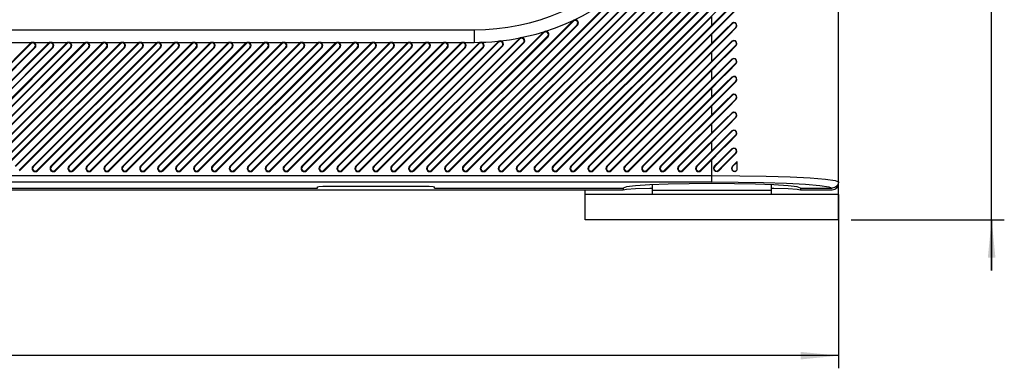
# Model space of a CAD drawing. Header units: millimetres. Extents: x 0 to 559, y 0 to 432.
# Tile 15 of 18: x 335 to 413, y 304 to 331. Entities that reach past the tile are written whole.
import ezdxf

# ---------------------------------------------------------------- set-up
doc = ezdxf.new("R2010")
doc.units = ezdxf.units.MM
doc.header["$LTSCALE"] = 30.734
doc.layers.get('0').update_dxf_attribs({"linetype": 'CONTINUOUS'})
doc.styles.get("Standard").update_dxf_attribs({"font": 'txt', "width": 0.8})
doc.dimstyles.new('DIMSTYLE_1', dxfattribs={"dimtxt": 3.2, "dimasz": 3, "dimexe": 0.18, "dimexo": 0.0625, "dimgap": 0.09, "dimtad": 1, "dimzin": 0, "dimdsep": 46, "dimtxsty": 'STANDARD', "dimblk": '_FILLED', "dimblk1": '_FILLED', "dimblk2": '_FILLED', "dimcen": 0.09, "dimadec": 0, "dimazin": 0, "dimtp": 0.01, "dimtm": 0.01, "dimtfac": 1, "dimtofl": 0, "dimtmove": 0, "dimatfit": 3, "dimldrblk": '_FILLED', "dimfxl": 1, "dimtolj": 1, "dimtzin": 0, "dimarcsym": 0})

# ---------------------------------------------------------------- blocks, each defined once
blk = doc.blocks.new('_FILLED')
at = {"color": 0, "linetype": 'BYBLOCK'}
blk.add_solid([(0, 0), (-1, 0.1), (-1, -0.1)], dxfattribs=at)
blk = doc.blocks.new('*D0')
at = {"color": 2, "linetype": 'CONTINUOUS'}
for p, q in [((135.039, 317.66), (135.039, 303.939)), ((400.037, 317.66), (400.037, 303.939)), ((135.039, 304.939), (267.538, 304.939)), ((400.037, 304.939), (267.538, 304.939))]:
    blk.add_line(p, q, dxfattribs=at)
at = {"color": 2, "linetype": 'CONTINUOUS', "xscale": 3, "yscale": 3, "zscale": 3}
for p, rotation in [((135.039, 304.939), 180.0000000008), ((400.037, 304.939), 8e-10)]:
    blk.add_blockref('_FILLED', p, dxfattribs=dict(at, rotation=rotation))
blk = doc.blocks.new('*D1')
at = {"color": 2, "linetype": 'CONTINUOUS'}
for p, q in [((412.107, 380.66), (412.107, 384.66)), ((412.107, 384.66), (412.107, 348.16)), ((401.038, 380.66), (413.107, 380.66)), ((412.107, 311.66), (412.107, 348.16)), ((401.038, 315.66), (413.107, 315.66)), ((412.107, 315.66), (412.107, 311.66))]:
    blk.add_line(p, q, dxfattribs=at)
at = {"color": 2, "linetype": 'CONTINUOUS', "xscale": 3, "yscale": 3, "zscale": 3}
for p, rotation in [((412.107, 380.66), 270), ((412.107, 315.66), 90)]:
    blk.add_blockref('_FILLED', p, dxfattribs=dict(at, rotation=rotation))

msp = doc.modelspace()

# ---------------------------------------------------------------- linework, layer by layer
at = {"color": 7, "linetype": 'CONTINUOUS'}
for p, q in [((400.037, 318.533), (400.037, 377.787)), ((369.341, 319.564), (391.932, 342.155)), ((391.641, 341.033), (370.464, 319.856)), ((369.372, 319.533), (390.038, 340.199)), ((370.755, 319.564), (391.932, 340.741)), ((370.433, 319.886), (390.038, 339.491)), ((391.641, 339.618), (371.878, 319.856)), ((370.786, 319.533), (390.038, 338.784)), ((372.17, 319.564), (391.932, 339.327)), ((371.847, 319.886), (390.038, 338.077)), ((391.641, 338.204), (373.292, 319.856)), ((373.584, 319.564), (391.932, 337.912)), ((372.201, 319.533), (390.038, 337.37)), ((373.261, 319.886), (390.038, 336.663)), ((391.641, 336.79), (374.706, 319.856)), ((374.998, 319.564), (391.932, 336.498)), ((373.615, 319.533), (390.038, 335.956)), ((374.675, 319.886), (390.038, 335.249)), ((391.641, 335.376), (376.121, 319.856)), ((376.412, 319.564), (391.932, 335.084)), ((375.029, 319.533), (390.038, 334.542)), ((369.019, 319.886), (382.85, 333.718)), ((382.88, 333.686), (369.05, 319.856)), ((376.09, 319.886), (390.038, 333.835)), ((391.641, 333.961), (377.535, 319.856)), ((377.827, 319.564), (391.932, 333.67)), ((376.443, 319.533), (390.038, 333.127)), ((377.504, 319.886), (390.038, 332.42)), ((391.641, 332.547), (378.949, 319.856)), ((377.857, 319.533), (390.038, 331.713)), ((379.241, 319.564), (391.932, 332.256)), ((390.038, 331.006), (390.038, 331.713)), ((367.604, 319.886), (379.098, 331.38)), ((379.115, 331.335), (367.635, 319.856)), ((367.927, 319.564), (379.407, 331.044)), ((367.958, 319.533), (379.438, 331.013)), ((378.918, 319.886), (390.038, 331.006)), ((379.084, 331.366), (379.115, 331.335)), ((379.407, 331.044), (379.438, 331.013)), ((391.641, 331.133), (380.363, 319.856)), ((391.618, 331.156), (391.641, 331.133)), ((272.391, 330.66), (371.288, 330.66)), ((366.19, 319.886), (376.782, 330.478)), ((376.793, 330.427), (366.221, 319.856)), ((366.513, 319.564), (377.085, 330.136)), ((366.544, 319.533), (377.116, 330.105)), ((371.288, 330.66), (371.288, 329.66)), ((376.762, 330.458), (376.793, 330.427)), ((377.085, 330.136), (377.116, 330.105)), ((379.272, 319.533), (390.038, 330.299)), ((380.655, 319.564), (391.932, 330.841)), ((390.038, 329.592), (390.038, 330.299)), ((391.932, 330.841), (391.952, 330.822)), ((271.415, 329.66), (371.288, 329.66)), ((326.592, 319.886), (336.292, 329.586)), ((336.323, 329.556), (326.623, 319.856)), ((328.006, 319.886), (337.706, 329.586)), ((337.737, 329.556), (328.037, 319.856)), ((329.421, 319.886), (339.121, 329.586)), ((339.152, 329.556), (329.452, 319.856)), ((330.835, 319.886), (340.535, 329.586)), ((340.566, 329.556), (330.866, 319.856)), ((332.249, 319.886), (341.949, 329.586)), ((341.98, 329.556), (332.28, 319.856)), ((333.663, 319.886), (343.363, 329.586)), ((343.394, 329.556), (333.694, 319.856)), ((335.077, 319.886), (344.777, 329.586)), ((344.808, 329.556), (335.108, 319.856)), ((336.292, 329.586), (336.323, 329.556)), ((336.492, 319.886), (346.192, 329.586)), ((346.223, 329.556), (336.523, 319.856)), ((337.706, 329.586), (337.737, 329.556)), ((337.906, 319.886), (347.606, 329.586)), ((347.637, 329.556), (337.937, 319.856)), ((339.121, 329.586), (339.152, 329.556)), ((339.32, 319.886), (349.02, 329.586)), ((349.051, 329.556), (339.351, 319.856)), ((340.535, 329.586), (340.566, 329.556)), ((340.734, 319.886), (350.434, 329.586)), ((350.465, 329.556), (340.765, 319.856)), ((341.949, 329.586), (341.98, 329.556)), ((342.149, 319.886), (351.849, 329.586)), ((351.879, 329.556), (342.179, 319.856)), ((343.363, 329.586), (343.394, 329.556)), ((343.563, 319.886), (353.263, 329.586)), ((353.294, 329.556), (343.594, 319.856)), ((344.777, 329.586), (344.808, 329.556)), ((344.977, 319.886), (354.677, 329.586)), ((354.708, 329.556), (345.008, 319.856)), ((346.192, 329.586), (346.223, 329.556)), ((346.391, 319.886), (356.091, 329.586)), ((356.122, 329.556), (346.422, 319.856)), ((347.606, 329.586), (347.637, 329.556)), ((347.805, 319.886), (357.505, 329.586)), ((357.536, 329.556), (347.836, 319.856)), ((349.02, 329.586), (349.051, 329.556)), ((349.22, 319.886), (358.92, 329.586)), ((358.951, 329.556), (349.251, 319.856)), ((350.434, 329.586), (350.465, 329.556)), ((350.634, 319.886), (360.334, 329.586)), ((360.365, 329.556), (350.665, 319.856)), ((351.849, 329.586), (351.879, 329.556)), ((352.048, 319.886), (361.748, 329.586)), ((361.779, 329.556), (352.079, 319.856)), ((353.263, 329.586), (353.294, 329.556)), ((353.462, 319.886), (363.162, 329.586)), ((363.193, 329.556), (353.493, 319.856)), ((354.677, 329.586), (354.708, 329.556)), ((354.876, 319.886), (364.576, 329.586)), ((364.607, 329.556), (354.907, 319.856)), ((356.091, 329.586), (356.122, 329.556)), ((356.291, 319.886), (365.991, 329.586)), ((366.022, 329.556), (356.322, 319.856)), ((357.505, 329.586), (357.536, 329.556)), ((357.705, 319.886), (367.405, 329.586)), ((367.436, 329.556), (357.736, 319.856)), ((358.92, 329.586), (358.951, 329.556)), ((359.119, 319.886), (368.819, 329.586)), ((368.85, 329.556), (359.15, 319.856)), ((360.334, 329.586), (360.365, 329.556)), ((360.533, 319.886), (370.233, 329.586)), ((370.264, 329.556), (360.564, 319.856)), ((361.748, 329.586), (361.779, 329.556)), ((361.948, 319.886), (371.655, 329.594)), ((371.686, 329.563), (361.978, 319.856)), ((363.162, 329.586), (363.193, 329.556)), ((363.362, 319.886), (373.176, 329.701)), ((373.207, 329.67), (363.393, 319.856)), ((363.684, 319.564), (373.498, 329.378)), ((363.715, 319.533), (373.529, 329.347)), ((364.576, 329.586), (364.607, 329.556)), ((364.776, 319.886), (374.853, 329.964)), ((374.884, 329.933), (364.807, 319.856)), ((365.099, 319.564), (375.176, 329.641)), ((365.13, 319.533), (375.207, 329.61)), ((365.991, 329.586), (366.022, 329.556)), ((367.405, 329.586), (367.436, 329.556)), ((368.819, 329.586), (368.85, 329.556)), ((370.233, 329.586), (370.264, 329.556)), ((371.655, 329.594), (371.686, 329.563)), ((373.176, 329.701), (373.207, 329.67)), ((373.498, 329.378), (373.529, 329.347)), ((374.853, 329.964), (374.884, 329.933)), ((375.176, 329.641), (375.207, 329.61)), ((380.332, 319.886), (390.038, 329.592)), ((391.641, 329.719), (381.777, 319.856)), ((382.069, 319.564), (391.932, 329.427)), ((391.618, 329.742), (391.641, 329.719)), ((391.932, 329.427), (391.952, 329.408)), ((326.915, 319.564), (336.615, 329.264)), ((326.946, 319.533), (336.646, 329.233)), ((328.329, 319.564), (338.029, 329.264)), ((328.36, 319.533), (338.06, 329.233)), ((329.743, 319.564), (339.443, 329.264)), ((329.774, 319.533), (339.474, 329.233)), ((331.157, 319.564), (340.857, 329.264)), ((331.188, 319.533), (340.888, 329.233)), ((332.572, 319.564), (342.272, 329.264)), ((332.603, 319.533), (342.303, 329.233)), ((333.986, 319.564), (343.686, 329.264)), ((334.017, 319.533), (343.717, 329.233)), ((335.4, 319.564), (345.1, 329.264)), ((335.431, 319.533), (345.131, 329.233)), ((336.615, 329.264), (336.646, 329.233)), ((336.814, 319.564), (346.514, 329.264)), ((336.845, 319.533), (346.545, 329.233)), ((338.029, 329.264), (338.06, 329.233)), ((338.229, 319.564), (347.929, 329.264)), ((338.259, 319.533), (347.959, 329.233)), ((339.443, 329.264), (339.474, 329.233)), ((339.643, 319.564), (349.343, 329.264)), ((339.674, 319.533), (349.374, 329.233)), ((340.857, 329.264), (340.888, 329.233)), ((341.057, 319.564), (350.757, 329.264)), ((341.088, 319.533), (350.788, 329.233)), ((342.272, 329.264), (342.303, 329.233)), ((342.471, 319.564), (352.171, 329.264)), ((342.502, 319.533), (352.202, 329.233)), ((343.686, 329.264), (343.717, 329.233)), ((343.885, 319.564), (353.585, 329.264)), ((343.916, 319.533), (353.616, 329.233)), ((345.1, 329.264), (345.131, 329.233)), ((345.3, 319.564), (355, 329.264)), ((345.331, 319.533), (355.031, 329.233)), ((346.514, 329.264), (346.545, 329.233)), ((346.714, 319.564), (356.414, 329.264)), ((346.745, 319.533), (356.445, 329.233)), ((347.929, 329.264), (347.959, 329.233)), ((348.128, 319.564), (357.828, 329.264)), ((348.159, 319.533), (357.859, 329.233)), ((349.343, 329.264), (349.374, 329.233)), ((349.542, 319.564), (359.242, 329.264)), ((349.573, 319.533), (359.273, 329.233)), ((350.757, 329.264), (350.788, 329.233)), ((350.956, 319.564), (360.656, 329.264)), ((350.987, 319.533), (360.687, 329.233)), ((352.171, 329.264), (352.202, 329.233)), ((352.371, 319.564), (362.071, 329.264)), ((352.402, 319.533), (362.102, 329.233)), ((353.585, 329.264), (353.616, 329.233)), ((353.785, 319.564), (363.485, 329.264)), ((353.816, 319.533), (363.516, 329.233)), ((355, 329.264), (355.031, 329.233)), ((355.199, 319.564), (364.899, 329.264)), ((355.23, 319.533), (364.93, 329.233)), ((356.414, 329.264), (356.445, 329.233)), ((356.613, 319.564), (366.313, 329.264)), ((356.644, 319.533), (366.344, 329.233)), ((357.828, 329.264), (357.859, 329.233)), ((358.028, 319.564), (367.728, 329.264)), ((358.058, 319.533), (367.758, 329.233)), ((359.242, 329.264), (359.273, 329.233)), ((359.442, 319.564), (369.142, 329.264)), ((359.473, 319.533), (369.173, 329.233)), ((360.656, 329.264), (360.687, 329.233)), ((360.856, 319.564), (370.556, 329.264)), ((360.887, 319.533), (370.587, 329.233)), ((362.071, 329.264), (362.102, 329.233)), ((362.27, 319.564), (371.978, 329.272)), ((362.301, 319.533), (372.009, 329.241)), ((363.485, 329.264), (363.516, 329.233)), ((364.899, 329.264), (364.93, 329.233)), ((366.313, 329.264), (366.344, 329.233)), ((367.728, 329.264), (367.758, 329.233)), ((369.142, 329.264), (369.173, 329.233)), ((370.556, 329.264), (370.587, 329.233)), ((371.978, 329.272), (372.009, 329.241)), ((380.686, 319.533), (390.038, 328.885)), ((390.038, 328.178), (390.038, 328.885)), ((381.747, 319.886), (390.038, 328.178)), ((391.641, 328.305), (383.192, 319.856)), ((383.483, 319.564), (391.932, 328.013)), ((391.618, 328.328), (391.641, 328.305)), ((391.932, 328.013), (391.952, 327.993)), ((382.1, 319.533), (390.038, 327.471)), ((390.038, 326.763), (390.038, 327.471)), ((383.161, 319.886), (390.038, 326.763)), ((391.641, 326.89), (384.606, 319.856)), ((384.898, 319.564), (391.932, 326.599)), ((391.618, 326.914), (391.641, 326.89)), ((391.932, 326.599), (391.952, 326.579)), ((383.514, 319.533), (390.038, 326.056)), ((391.641, 325.476), (386.02, 319.856)), ((390.038, 325.349), (390.038, 326.056)), ((391.618, 325.499), (391.641, 325.476)), ((384.575, 319.886), (390.038, 325.349)), ((386.312, 319.564), (391.932, 325.185)), ((391.932, 325.185), (391.952, 325.165)), ((384.929, 319.533), (390.038, 324.642)), ((385.989, 319.886), (390.038, 323.935)), ((391.641, 324.062), (387.434, 319.856)), ((390.038, 323.935), (390.038, 324.642)), ((391.618, 324.085), (391.641, 324.062)), ((386.343, 319.533), (390.038, 323.228)), ((387.726, 319.564), (391.932, 323.77)), ((390.038, 322.521), (390.038, 323.228)), ((391.932, 323.77), (391.952, 323.751)), ((387.403, 319.886), (390.038, 322.521)), ((391.641, 322.648), (388.849, 319.856)), ((389.14, 319.564), (391.932, 322.356)), ((391.618, 322.671), (391.641, 322.648)), ((391.932, 322.356), (391.952, 322.337)), ((387.757, 319.533), (390.038, 321.814)), ((390.038, 321.107), (390.038, 321.814)), ((388.818, 319.886), (390.038, 321.107)), ((391.641, 321.234), (390.263, 319.856)), ((390.554, 319.564), (391.932, 320.942)), ((391.618, 321.257), (391.641, 321.234)), ((391.932, 320.942), (391.952, 320.922)), ((389.171, 319.533), (390.038, 320.4)), ((390.038, 318.651), (390.038, 320.4)), ((392.037, 320.215), (391.677, 319.856)), ((392.037, 319.595), (392.037, 320.252)), ((336.523, 319.856), (336.492, 319.886)), ((336.845, 319.533), (336.814, 319.564)), ((337.937, 319.856), (337.906, 319.886)), ((338.259, 319.533), (338.229, 319.564)), ((339.351, 319.856), (339.32, 319.886)), ((339.674, 319.533), (339.643, 319.564)), ((340.765, 319.856), (340.734, 319.886)), ((341.088, 319.533), (341.057, 319.564)), ((342.179, 319.856), (342.149, 319.886)), ((342.502, 319.533), (342.471, 319.564)), ((343.594, 319.856), (343.563, 319.886)), ((343.916, 319.533), (343.885, 319.564)), ((345.008, 319.856), (344.977, 319.886)), ((345.331, 319.533), (345.3, 319.564)), ((346.422, 319.856), (346.391, 319.886)), ((346.745, 319.533), (346.714, 319.564)), ((347.836, 319.856), (347.805, 319.886)), ((348.159, 319.533), (348.128, 319.564)), ((349.251, 319.856), (349.22, 319.886)), ((349.573, 319.533), (349.542, 319.564)), ((350.665, 319.856), (350.634, 319.886)), ((350.987, 319.533), (350.956, 319.564)), ((352.079, 319.856), (352.048, 319.886)), ((352.402, 319.533), (352.371, 319.564)), ((353.493, 319.856), (353.462, 319.886)), ((353.816, 319.533), (353.785, 319.564)), ((354.907, 319.856), (354.876, 319.886)), ((355.23, 319.533), (355.199, 319.564)), ((356.322, 319.856), (356.291, 319.886)), ((356.644, 319.533), (356.613, 319.564)), ((357.736, 319.856), (357.705, 319.886)), ((358.058, 319.533), (358.028, 319.564)), ((359.15, 319.856), (359.119, 319.886)), ((359.473, 319.533), (359.442, 319.564)), ((360.564, 319.856), (360.533, 319.886)), ((360.887, 319.533), (360.856, 319.564)), ((361.978, 319.856), (361.948, 319.886)), ((362.301, 319.533), (362.27, 319.564)), ((363.393, 319.856), (363.362, 319.886)), ((363.715, 319.533), (363.684, 319.564)), ((364.807, 319.856), (364.776, 319.886)), ((365.13, 319.533), (365.099, 319.564)), ((366.221, 319.856), (366.19, 319.886)), ((366.544, 319.533), (366.513, 319.564)), ((367.635, 319.856), (367.604, 319.886)), ((367.958, 319.533), (367.927, 319.564)), ((369.05, 319.856), (369.019, 319.886)), ((369.372, 319.533), (369.341, 319.564)), ((370.464, 319.856), (370.433, 319.886)), ((370.786, 319.533), (370.755, 319.564)), ((371.878, 319.856), (371.847, 319.886)), ((372.201, 319.533), (372.17, 319.564)), ((373.292, 319.856), (373.261, 319.886)), ((373.615, 319.533), (373.584, 319.564)), ((374.706, 319.856), (374.675, 319.886)), ((375.029, 319.533), (374.998, 319.564)), ((376.121, 319.856), (376.09, 319.886)), ((376.443, 319.533), (376.412, 319.564)), ((377.535, 319.856), (377.504, 319.886)), ((377.857, 319.533), (377.827, 319.564)), ((378.949, 319.856), (378.918, 319.886)), ((379.272, 319.533), (379.241, 319.564)), ((380.363, 319.856), (380.332, 319.886)), ((380.686, 319.533), (380.655, 319.564)), ((381.777, 319.856), (381.747, 319.886)), ((382.1, 319.533), (382.069, 319.564)), ((383.192, 319.856), (383.161, 319.886)), ((383.514, 319.533), (383.483, 319.564)), ((384.606, 319.856), (384.575, 319.886)), ((384.929, 319.533), (384.898, 319.564)), ((386.02, 319.856), (385.989, 319.886)), ((386.343, 319.533), (386.312, 319.564)), ((387.434, 319.856), (387.403, 319.886)), ((387.757, 319.533), (387.726, 319.564)), ((388.849, 319.856), (388.818, 319.886)), ((389.171, 319.533), (389.14, 319.564)), ((390.263, 319.856), (390.232, 319.886)), ((390.584, 319.534), (390.554, 319.564)), ((391.677, 319.856), (391.654, 319.878)), ((391.988, 319.545), (392.037, 319.595)), ((145.038, 319.15), (390.038, 319.15)), ((145.038, 318.651), (390.038, 318.651)), ((399.757, 318.77), (400.037, 318.66)), ((399.999, 318.342), (400.037, 318.533)), ((400.038, 315.66), (400.038, 318.533)), ((135.539, 318.16), (358.918, 318.16)), ((135.539, 318.033), (383.039, 318.033)), ((358.918, 318.16), (358.918, 318.249)), ((360.368, 318.325), (366.708, 318.325)), ((368.158, 318.16), (368.158, 318.249)), ((368.158, 318.16), (383.039, 318.16)), ((380.038, 315.66), (380.038, 318.033)), ((400.038, 317.66), (380.038, 317.66)), ((383.31, 318.253), (383.039, 318.16)), ((383.039, 318.16), (383.039, 318.033)), ((383.039, 318.033), (383.31, 318.079)), ((385.338, 318.422), (385.338, 317.66)), ((394.738, 317.96), (385.338, 317.96)), ((394.738, 317.66), (394.738, 318.422)), ((397.036, 318.16), (396.765, 318.253)), ((396.766, 318.079), (397.036, 318.033)), ((397.036, 318.16), (399.537, 318.16)), ((397.036, 318.16), (397.036, 318.033)), ((397.036, 318.033), (399.537, 318.033)), ((399.276, 318.269), (399.537, 318.16)), ((399.727, 318.198), (399.537, 318.16)), ((399.537, 318.033), (399.726, 318.07)), ((399.891, 318.307), (399.727, 318.198)), ((400.038, 315.66), (380.038, 315.66))]:
    msp.add_line(p, q, dxfattribs=at)
for points in [[(390.038, 331.006), (390.57, 331.536), (391.097, 332.059), (391.618, 332.57)], [(390.038, 330.299), (390.678, 330.942), (391.318, 331.589), (391.952, 332.236)], [(376.863, 330.52), (377.614, 330.775), (378.352, 331.062), (379.098, 331.38)], [(379.085, 331.365), (379.107, 331.386), (379.129, 331.402), (379.155, 331.416)], [(390.038, 329.592), (390.57, 330.122), (391.097, 330.644), (391.618, 331.156)], [(391.952, 330.822), (392.017, 330.954), (391.993, 331.095), (391.893, 331.196), (391.75, 331.221), (391.618, 331.156)], [(374.98, 330.032), (375.576, 330.164), (376.168, 330.315), (376.782, 330.478)], [(376.764, 330.457), (376.797, 330.486), (376.827, 330.505), (376.863, 330.52)], [(390.038, 328.885), (390.678, 329.528), (391.318, 330.175), (391.952, 330.822)], [(390.038, 328.178), (390.57, 328.708), (391.097, 329.23), (391.618, 329.742)], [(390.038, 327.471), (390.678, 328.114), (391.318, 328.761), (391.952, 329.408)], [(391.952, 329.408), (392.017, 329.54), (391.993, 329.681), (391.893, 329.782), (391.75, 329.807), (391.618, 329.742)], [(390.038, 326.763), (390.57, 327.294), (391.097, 327.816), (391.618, 328.328)], [(390.038, 326.056), (390.678, 326.7), (391.318, 327.347), (391.952, 327.993)], [(391.952, 327.993), (392.017, 328.126), (391.993, 328.267), (391.893, 328.368), (391.75, 328.393), (391.618, 328.328)], [(391.952, 326.579), (392.017, 326.711), (391.993, 326.853), (391.893, 326.954), (391.75, 326.979), (391.618, 326.914)], [(390.038, 325.349), (390.57, 325.879), (391.097, 326.402), (391.618, 326.914)], [(390.038, 324.642), (390.678, 325.285), (391.318, 325.932), (391.952, 326.579)], [(390.038, 323.935), (390.57, 324.465), (391.097, 324.987), (391.618, 325.499)], [(391.952, 325.165), (392.017, 325.297), (391.993, 325.439), (391.893, 325.54), (391.75, 325.565), (391.618, 325.499)], [(390.038, 323.228), (390.678, 323.871), (391.318, 324.518), (391.952, 325.165)], [(390.038, 322.521), (390.57, 323.051), (391.097, 323.573), (391.618, 324.085)], [(391.952, 323.751), (392.017, 323.883), (391.993, 324.024), (391.893, 324.125), (391.75, 324.15), (391.618, 324.085)], [(390.038, 321.814), (390.678, 322.457), (391.318, 323.104), (391.952, 323.751)], [(390.038, 321.107), (390.57, 321.637), (391.097, 322.159), (391.618, 322.671)], [(390.038, 320.4), (390.678, 321.043), (391.318, 321.69), (391.952, 322.337)], [(391.952, 322.337), (392.017, 322.469), (391.993, 322.61), (391.893, 322.711), (391.75, 322.736), (391.618, 322.671)], [(390.232, 319.886), (390.698, 320.35), (391.161, 320.808), (391.618, 321.257)], [(390.584, 319.534), (391.043, 319.996), (391.499, 320.46), (391.952, 320.922)], [(391.952, 320.922), (392.017, 321.055), (391.993, 321.196), (391.893, 321.297), (391.75, 321.322), (391.618, 321.257)], [(391.654, 319.878), (391.782, 320.004), (391.91, 320.128), (392.037, 320.252)], [(390.232, 319.886), (390.161, 319.746), (390.187, 319.595), (390.294, 319.488), (390.445, 319.463), (390.584, 319.534)], [(391.654, 319.878), (391.586, 319.745), (391.609, 319.602), (391.711, 319.5), (391.855, 319.477), (391.988, 319.545)], [(396.765, 318.253), (396.048, 318.34), (394.932, 318.414), (393.492, 318.471), (391.824, 318.507), (390.038, 318.519), (388.251, 318.507), (386.583, 318.471), (385.143, 318.414), (384.027, 318.34), (383.31, 318.253)], [(390.038, 319.15), (392.239, 319.138), (394.334, 319.102), (396.219, 319.044), (397.8, 318.966), (398.999, 318.873), (399.757, 318.77)], [(390.038, 318.651), (392.126, 318.639), (394.121, 318.603), (395.915, 318.544)], [(395.915, 318.544), (397.419, 318.467), (398.558, 318.373), (399.276, 318.269)], [(400.037, 318.66), (399.999, 318.47), (399.891, 318.307)], [(358.918, 318.249), (359.028, 318.279), (359.343, 318.303), (359.813, 318.32), (360.368, 318.325)], [(366.708, 318.325), (367.262, 318.32), (367.733, 318.303), (368.047, 318.279), (368.158, 318.249)], [(383.31, 318.079), (384.026, 318.123), (385.142, 318.16), (385.334, 318.164)], [(394.742, 318.164), (394.934, 318.16), (396.049, 318.123), (396.766, 318.079)], [(399.726, 318.07), (399.889, 318.178), (399.999, 318.342)]]:
    msp.add_lwpolyline(points, dxfattribs=at)
for centre, radius, start, end in [((371.288, 348.16), 17.5, 270, 90), ((371.288, 348.16), 18.5, 295.16536, 334.83464), ((379.261, 331.189), 0.206, 315, 135), ((379.261, 331.189), 0.25, 315, 115.16534), ((391.787, 330.987), 0.206, 315, 135), ((376.939, 330.282), 0.206, 315, 135), ((376.939, 330.282), 0.25, 315, 107.54116), ((336.469, 329.41), 0.25, 315, 135), ((336.469, 329.41), 0.206, 315, 135), ((337.883, 329.41), 0.25, 315, 135), ((337.883, 329.41), 0.206, 315, 135), ((339.297, 329.41), 0.25, 315, 135), ((339.297, 329.41), 0.206, 315, 135), ((340.712, 329.41), 0.25, 315, 135), ((340.712, 329.41), 0.206, 315, 135), ((342.126, 329.41), 0.25, 315, 135), ((342.126, 329.41), 0.206, 315, 135), ((343.54, 329.41), 0.25, 315, 135), ((343.54, 329.41), 0.206, 315, 135), ((344.954, 329.41), 0.25, 315, 135), ((344.954, 329.41), 0.206, 315, 135), ((346.368, 329.41), 0.25, 315, 135), ((346.368, 329.41), 0.206, 315, 135), ((347.783, 329.41), 0.25, 315, 135), ((347.783, 329.41), 0.206, 315, 135), ((349.197, 329.41), 0.25, 315, 135), ((349.197, 329.41), 0.206, 315, 135), ((350.611, 329.41), 0.25, 315, 135), ((350.611, 329.41), 0.206, 315, 135), ((352.025, 329.41), 0.25, 315, 135), ((352.025, 329.41), 0.206, 315, 135), ((353.44, 329.41), 0.25, 315, 135), ((353.44, 329.41), 0.206, 315, 135), ((354.854, 329.41), 0.25, 315, 135), ((354.854, 329.41), 0.206, 315, 135), ((356.268, 329.41), 0.25, 315, 135), ((356.268, 329.41), 0.206, 315, 135), ((357.682, 329.41), 0.25, 315, 135), ((357.682, 329.41), 0.206, 315, 135), ((359.096, 329.41), 0.25, 315, 135), ((359.096, 329.41), 0.206, 315, 135), ((360.511, 329.41), 0.25, 315, 135), ((360.511, 329.41), 0.206, 315, 135), ((361.925, 329.41), 0.25, 315, 135), ((361.925, 329.41), 0.206, 315, 135), ((363.339, 329.41), 0.25, 315, 135), ((363.339, 329.41), 0.206, 315, 135), ((364.753, 329.41), 0.25, 315, 135), ((364.753, 329.41), 0.206, 315, 135), ((366.167, 329.41), 0.25, 315, 135), ((366.167, 329.41), 0.206, 315, 135), ((367.582, 329.41), 0.25, 315, 135), ((367.582, 329.41), 0.206, 315, 135), ((368.996, 329.41), 0.25, 315, 135), ((368.996, 329.41), 0.206, 315, 135), ((370.41, 329.41), 0.25, 315, 135), ((370.41, 329.41), 0.206, 315, 135), ((371.288, 348.16), 18.5, 270, 281.5128), ((371.832, 329.418), 0.25, 315, 135), ((371.832, 329.418), 0.206, 315, 135), ((373.353, 329.524), 0.25, 315, 135), ((373.353, 329.524), 0.206, 315, 135), ((375.03, 329.787), 0.25, 315, 135), ((375.03, 329.787), 0.206, 315, 135), ((391.787, 329.573), 0.206, 315, 135), ((391.787, 328.159), 0.206, 315, 135), ((391.787, 326.745), 0.206, 315, 135), ((391.787, 325.33), 0.206, 315, 135), ((391.787, 323.916), 0.206, 315, 135), ((391.787, 322.502), 0.206, 315, 135), ((391.787, 321.088), 0.206, 315, 135), ((336.668, 319.71), 0.25, 135, 315), ((336.668, 319.71), 0.206, 135, 315), ((338.083, 319.71), 0.25, 135, 315), ((338.083, 319.71), 0.206, 135, 315), ((339.497, 319.71), 0.25, 135, 315), ((339.497, 319.71), 0.206, 135, 315), ((340.911, 319.71), 0.25, 135, 315), ((340.911, 319.71), 0.206, 135, 315), ((342.325, 319.71), 0.25, 135, 315), ((342.325, 319.71), 0.206, 135, 315), ((343.74, 319.71), 0.25, 135, 315), ((343.74, 319.71), 0.206, 135, 315), ((345.154, 319.71), 0.25, 135, 315), ((345.154, 319.71), 0.206, 135, 315), ((346.568, 319.71), 0.25, 135, 315), ((346.568, 319.71), 0.206, 135, 315), ((347.982, 319.71), 0.25, 135, 315), ((347.982, 319.71), 0.206, 135, 315), ((349.396, 319.71), 0.25, 135, 315), ((349.396, 319.71), 0.206, 135, 315), ((350.811, 319.71), 0.25, 135, 315), ((350.811, 319.71), 0.206, 135, 315), ((352.225, 319.71), 0.25, 135, 315), ((352.225, 319.71), 0.206, 135, 315), ((353.639, 319.71), 0.25, 135, 315), ((353.639, 319.71), 0.206, 135, 315), ((355.053, 319.71), 0.25, 135, 315), ((355.053, 319.71), 0.206, 135, 315), ((356.467, 319.71), 0.25, 135, 315), ((356.467, 319.71), 0.206, 135, 315), ((357.882, 319.71), 0.25, 135, 315), ((357.882, 319.71), 0.206, 135, 315), ((359.296, 319.71), 0.25, 135, 315), ((359.296, 319.71), 0.206, 135, 315), ((360.71, 319.71), 0.25, 135, 315), ((360.71, 319.71), 0.206, 135, 315), ((362.124, 319.71), 0.25, 135, 315), ((362.124, 319.71), 0.206, 135, 315), ((363.539, 319.71), 0.25, 135, 315), ((363.539, 319.71), 0.206, 135, 315), ((364.953, 319.71), 0.25, 135, 315), ((364.953, 319.71), 0.206, 135, 315), ((366.367, 319.71), 0.25, 135, 315), ((366.367, 319.71), 0.206, 135, 315), ((367.781, 319.71), 0.25, 135, 315), ((367.781, 319.71), 0.206, 135, 315), ((369.195, 319.71), 0.25, 135, 315), ((369.195, 319.71), 0.206, 135, 315), ((370.61, 319.71), 0.25, 135, 315), ((370.61, 319.71), 0.206, 135, 315), ((372.024, 319.71), 0.25, 135, 315), ((372.024, 319.71), 0.206, 135, 315), ((373.438, 319.71), 0.25, 135, 315), ((373.438, 319.71), 0.206, 135, 315), ((374.852, 319.71), 0.25, 135, 315), ((374.852, 319.71), 0.206, 135, 315), ((376.266, 319.71), 0.25, 135, 315), ((376.266, 319.71), 0.206, 135, 315), ((377.681, 319.71), 0.25, 135, 315), ((377.681, 319.71), 0.206, 135, 315), ((379.095, 319.71), 0.25, 135, 315), ((379.095, 319.71), 0.206, 135, 315), ((380.509, 319.71), 0.25, 135, 315), ((380.509, 319.71), 0.206, 135, 315), ((381.923, 319.71), 0.25, 135, 315), ((381.923, 319.71), 0.206, 135, 315), ((383.338, 319.71), 0.25, 135, 315), ((383.338, 319.71), 0.206, 135, 315), ((384.752, 319.71), 0.25, 135, 315), ((384.752, 319.71), 0.206, 135, 315), ((386.166, 319.71), 0.25, 135, 315), ((386.166, 319.71), 0.206, 135, 315), ((387.58, 319.71), 0.25, 135, 315), ((387.58, 319.71), 0.206, 135, 315), ((388.994, 319.71), 0.25, 135, 315), ((388.994, 319.71), 0.206, 135, 315), ((390.409, 319.71), 0.206, 135, 315), ((391.823, 319.71), 0.206, 135, 278.46155)]:
    msp.add_arc(centre, radius, start, end, dxfattribs=at)

# ---------------------------------------------------------------- dimensions: what is measured, and where the dimension line sits
at = {"color": 2, "linetype": 'CONTINUOUS'}
dim = msp.add_linear_dim(base=(412.107, 380.66), p1=(401.038, 315.66), p2=(401.038, 380.66), angle=90, dimstyle='DIMSTYLE_1', dxfattribs=at)
dim.commit()
dim.dimension.update_dxf_attribs({"geometry": '*D1', "text_midpoint": (411.307, 342.331), "dimtype": 160})
dim = msp.add_linear_dim(base=(400.037, 304.939), p1=(135.039, 317.66), p2=(400.037, 317.66), dimstyle='DIMSTYLE_1', dxfattribs=at)
dim.commit()
dim.dimension.update_dxf_attribs({"geometry": '*D0', "text_midpoint": (260.452, 305.739), "dimtype": 160})

doc.saveas('drawing.dxf')
